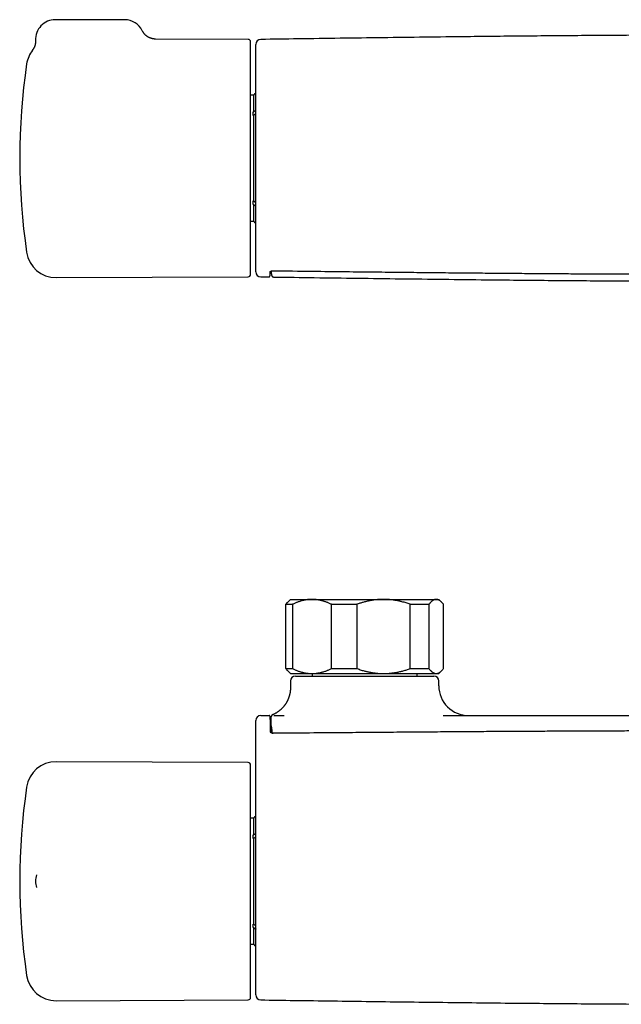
# Model space of a CAD drawing. Header units: millimetres. Extents: x 8 to 681, y 12 to 372.
# Tile 2 of 7: x 143 to 264, y 173 to 372. Entities that reach past the tile are written whole.
import ezdxf

# ---------------------------------------------------------------- set-up
doc = ezdxf.new("R2010")
doc.units = ezdxf.units.MM

msp = doc.modelspace()

# ---------------------------------------------------------------- linework, layer by layer
at = {"color": 7, "linetype": 'Continuous', "lineweight": 30}
for p, q in [((163.95, 372.2), (149.95, 372.2)), ((188.95, 368.2), (170.22, 368.28)), ((190.08, 356.95), (189.45, 356.95)), ((190.08, 353.56), (190.08, 356.95)), ((189.95, 353.56), (190.08, 353.56)), ((189.95, 352.85), (189.95, 353.56)), ((189.95, 352.96), (190.17, 352.96)), ((189.95, 352.85), (190.08, 352.85)), ((190.08, 335.54), (190.08, 352.85)), ((189.95, 335.54), (190.08, 335.54)), ((189.95, 334.84), (189.95, 335.54)), ((190.17, 335.44), (189.95, 335.44)), ((189.95, 334.84), (190.08, 334.84)), ((190.08, 331.45), (190.08, 334.84)), ((189.45, 331.45), (190.08, 331.45)), ((150.11, 320.03), (188.95, 320.2)), ((191.49, 320.19), (191.49, 320.19)), ((191.49, 320.18), (193.15, 320.16)), ((194.15, 320.15), (194.15, 320.15)), ((197.5, 254.95), (196.96, 254.41)), ((197.5, 254.95), (201.85, 254.95)), ((201.85, 254.95), (216.33, 254.95)), ((216.33, 254.95), (226.97, 254.95)), ((226.97, 254.95), (227.5, 254.95)), ((228.04, 254.41), (227.5, 254.95)), ((196.56, 253.95), (197.93, 253.95)), ((196.56, 240.95), (196.56, 253.95)), ((197.93, 253.95), (197.93, 240.95)), ((205.78, 253.95), (210.95, 253.95)), ((205.78, 240.95), (205.78, 253.95)), ((210.95, 253.95), (210.95, 240.95)), ((221.71, 240.95), (221.71, 253.95)), ((221.71, 253.95), (225.51, 253.95)), ((225.51, 253.95), (225.51, 240.95)), ((228.44, 240.95), (228.44, 253.95)), ((196.56, 240.95), (197.93, 240.95)), ((196.96, 240.49), (197.5, 239.95)), ((197.5, 239.95), (201.85, 239.95)), ((198.5, 239.45), (226.5, 239.45)), ((201.85, 239.95), (216.33, 239.95)), ((201.9, 239.95), (201.9, 239.45)), ((205.78, 240.95), (210.95, 240.95)), ((216.33, 239.95), (226.97, 239.95)), ((221.71, 240.95), (225.51, 240.95)), ((223.1, 239.45), (223.1, 239.95)), ((226.97, 239.95), (227.5, 239.95)), ((227.5, 239.95), (228.04, 240.49)), ((197.5, 238.45), (197.5, 237.11)), ((227.5, 237.45), (227.5, 238.45)), ((191.5, 231.45), (193.18, 231.45)), ((193.9, 231.61), (193.9, 231.61)), ((194.16, 231.45), (194.16, 231.45)), ((194.16, 231.45), (194.18, 231.45)), ((194.18, 231.45), (196.24, 231.45)), ((193.71, 228.66), (193.71, 228.65)), ((193.71, 228.66), (193.71, 228.66)), ((188.95, 221.95), (150.11, 222.12)), ((189.45, 174.45), (189.45, 221.45)), ((190.08, 210.7), (189.45, 210.7)), ((190.08, 207.31), (190.08, 210.7)), ((189.95, 207.31), (190.08, 207.31)), ((189.95, 206.61), (189.95, 207.31)), ((189.95, 206.71), (190.17, 206.71)), ((189.95, 206.61), (190.08, 206.61)), ((190.08, 189.29), (190.08, 206.61)), ((146.16, 199.22), (146.16, 199.24)), ((189.95, 189.29), (190.08, 189.29)), ((189.95, 188.59), (189.95, 189.29)), ((190.17, 189.19), (189.95, 189.19)), ((189.95, 188.59), (190.08, 188.59)), ((190.08, 185.2), (190.08, 188.59)), ((189.45, 185.2), (190.08, 185.2)), ((150.11, 173.78), (188.95, 173.95))]:
    msp.add_line(p, q, dxfattribs=at)
for centre, radius, start, end in [((149.95, 368.2), 4, 90, 182.7564), ((163.95, 368.2), 4, 26.1392, 90), ((188.95, 367.7), 0.5, 0, 89.75), ((191.5, 367.21), 1, 90.7977, 180), ((150.09, 362.37), 6, 142.3984, 171.5732), ((272.75, 344.2), 130, 171.5732, 188.4268), ((190.96, 356.52), 0.98, 118.0766, 153.9742), ((190.96, 331.88), 0.98, 206.0258, 241.9318), ((150.09, 326.03), 6, 188.4268, 270.25), ((188.95, 320.7), 0.5, 270.25, 0), ((191.5, 321.18), 1, 180, 269.2019), ((198.5, 238.45), 1, 90, 180), ((226.5, 238.45), 1, 0, 90), ((233.5, 237.45), 6, 179.9998, 270), ((191.5, 230.45), 1, 90, 180), ((169.47, 228.41), 24.24, 0.5731, 2.3069), ((150.09, 216.12), 6, 89.75, 171.5732), ((188.95, 221.45), 0.5, 0, 89.75), ((272.75, 197.95), 130, 171.5732, 188.4268), ((190.96, 210.27), 0.98, 118.0766, 153.9742), ((149.95, 197.95), 4, 161.4861, 198.534), ((190.96, 185.63), 0.98, 206.0258, 241.9318), ((150.09, 179.78), 6, 188.4268, 270.25), ((188.95, 174.45), 0.5, 270.25, 0), ((191.5, 174.94), 1, 180.0001, 269.2027)]:
    msp.add_arc(centre, radius, start, end, dxfattribs=at)
for points, knots in [([(170.23, 368.28), (170.18, 368.28), (170.07, 368.28), (169.93, 368.3), (169.79, 368.31), (169.65, 368.34), (169.53, 368.36), (169.41, 368.4), (169.31, 368.43), (169.22, 368.46), (169.14, 368.49), (169.07, 368.52), (169, 368.55), (168.94, 368.57), (168.89, 368.6), (168.84, 368.63), (168.78, 368.66), (168.71, 368.69), (168.64, 368.74), (168.56, 368.79), (168.48, 368.85), (168.39, 368.92), (168.29, 368.99), (168.2, 369.08), (168.1, 369.17), (168, 369.28), (167.9, 369.4), (167.8, 369.52), (167.71, 369.66), (167.62, 369.81), (167.57, 369.91), (167.54, 369.96)], [0, 0, 0, 0, 0.0462077, 0.0905818, 0.1329898, 0.1733144, 0.2114541, 0.2473221, 0.2808457, 0.3082086, 0.3336976, 0.3572859, 0.3789522, 0.3986796, 0.4164552, 0.4329841, 0.4511948, 0.4744534, 0.5003178, 0.5287787, 0.5598197, 0.5934155, 0.6295303, 0.6681157, 0.7091092, 0.7524325, 0.7979901, 0.845668, 0.8953334, 0.9468343, 1, 1, 1, 1]), ([(383.51, 368.21), (381.26, 368.24), (376.41, 368.31), (368.98, 368.41), (361.22, 368.52), (353.46, 368.62), (345.7, 368.71), (337.94, 368.8), (330.73, 368.87), (324.08, 368.93), (317.99, 368.98), (311.89, 369.02), (305.79, 369.05), (299.69, 369.08), (293.6, 369.09), (287.5, 369.1), (281.42, 369.09), (275.33, 369.08), (269.25, 369.05), (263.16, 369.02), (257.12, 368.98), (251.11, 368.93), (245.13, 368.88), (239.16, 368.82), (232.33, 368.74), (224.64, 368.65), (216.11, 368.55), (207.57, 368.43), (199.36, 368.32), (194, 368.25), (191.49, 368.21)], [0, 0, 0, 0, 0.035277, 0.07569, 0.116102, 0.156514, 0.196926, 0.237337, 0.277748, 0.309499, 0.34125, 0.373, 0.40475, 0.4365, 0.46825, 0.5, 0.53168, 0.563361, 0.595042, 0.626723, 0.658404, 0.68952, 0.720636, 0.751752, 0.782868, 0.827321, 0.871774, 0.916228, 0.960681, 1, 1, 1, 1]), ([(145.95, 368.01), (145.96, 367.97), (145.96, 367.88), (145.96, 367.76), (145.95, 367.64), (145.94, 367.54), (145.93, 367.44), (145.92, 367.36), (145.9, 367.29), (145.89, 367.24), (145.88, 367.19), (145.87, 367.14), (145.86, 367.1), (145.85, 367.05), (145.83, 366.99), (145.81, 366.92), (145.78, 366.84), (145.75, 366.75), (145.71, 366.66), (145.66, 366.56), (145.61, 366.46), (145.55, 366.35), (145.49, 366.24), (145.41, 366.14), (145.36, 366.07), (145.33, 366.03)], [0, 0, 0, 0, 0.061965, 0.120062, 0.174168, 0.224183, 0.270028, 0.311641, 0.341338, 0.368377, 0.392744, 0.414431, 0.433785, 0.454755, 0.485373, 0.520388, 0.559788, 0.603552, 0.651648, 0.704028, 0.757279, 0.814207, 0.87472, 0.938706, 1, 1, 1, 1]), ([(189.45, 344.2), (189.45, 344.35), (189.45, 344.65), (189.45, 345.1), (189.45, 345.55), (189.45, 345.99), (189.45, 346.44), (189.45, 346.84), (189.45, 347.19), (189.45, 347.49), (189.45, 347.79), (189.45, 348.09), (189.45, 348.39), (189.45, 348.7), (189.45, 349.05), (189.45, 349.45), (189.45, 349.89), (189.45, 350.32), (189.45, 350.75), (189.45, 351.2), (189.45, 351.65), (189.45, 352.01), (189.45, 352.27), (189.45, 352.41), (189.45, 352.56), (189.45, 352.7), (189.45, 352.94), (189.45, 353.26), (189.45, 353.67), (189.45, 354.07), (189.45, 354.47), (189.45, 354.87), (189.45, 355.22), (189.45, 355.52), (189.45, 355.78), (189.45, 356.04), (189.45, 356.3), (189.45, 356.55), (189.45, 356.81), (189.45, 357.1), (189.45, 357.44), (189.45, 357.81), (189.45, 358.17), (189.45, 358.54), (189.45, 358.89), (189.45, 359.23), (189.45, 359.57), (189.45, 359.89), (189.45, 360.2), (189.45, 360.51), (189.45, 360.82), (189.45, 361.13), (189.45, 361.45), (189.45, 361.75), (189.45, 362.05), (189.45, 362.34), (189.45, 362.59), (189.45, 362.81), (189.45, 362.99), (189.45, 363.18), (189.45, 363.35), (189.45, 363.53), (189.45, 363.7), (189.45, 363.89), (189.45, 364.11), (189.45, 364.34), (189.45, 364.57), (189.45, 364.78), (189.45, 364.99), (189.45, 365.19), (189.45, 365.37), (189.45, 365.53), (189.45, 365.66), (189.45, 365.76), (189.45, 365.82), (189.45, 365.88), (189.45, 365.93), (189.45, 365.99), (189.45, 366.09), (189.45, 366.22), (189.45, 366.38), (189.45, 366.54), (189.45, 366.68), (189.45, 366.81), (189.45, 366.93), (189.45, 367.03), (189.45, 367.12), (189.45, 367.2), (189.45, 367.27), (189.45, 367.34), (189.45, 367.4), (189.45, 367.47), (189.45, 367.53), (189.45, 367.58), (189.45, 367.63), (189.45, 367.66), (189.45, 367.68), (189.45, 367.7), (189.45, 367.7), (189.45, 367.7)], [0, 0, 0, 0, 0.0122, 0.024383, 0.036554, 0.048718, 0.060878, 0.07304, 0.081233, 0.089431, 0.097633, 0.105843, 0.11406, 0.12263, 0.131337, 0.143512, 0.155676, 0.167831, 0.179983, 0.192137, 0.205512, 0.2189, 0.223112, 0.227325, 0.231541, 0.235759, 0.239979, 0.252014, 0.26403, 0.276032, 0.288025, 0.300012, 0.311998, 0.320072, 0.328149, 0.33623, 0.344316, 0.352409, 0.36051, 0.36862, 0.380912, 0.393185, 0.405442, 0.41769, 0.429931, 0.442172, 0.453716, 0.465267, 0.476829, 0.488405, 0.5, 0.512292, 0.524564, 0.536822, 0.54907, 0.561311, 0.573552, 0.581797, 0.590046, 0.598298, 0.606557, 0.614822, 0.623096, 0.63138, 0.643415, 0.655431, 0.667433, 0.679426, 0.691413, 0.703399, 0.71395, 0.724505, 0.73507, 0.739223, 0.743378, 0.747535, 0.751695, 0.755857, 0.760021, 0.772956, 0.785871, 0.798772, 0.811665, 0.824553, 0.837444, 0.847577, 0.857717, 0.867866, 0.878028, 0.887931, 0.897512, 0.910329, 0.923134, 0.935932, 0.948728, 0.961528, 0.974336, 0.987158, 1, 1, 1, 1]), ([(190.5, 321.19), (190.5, 321.19), (190.5, 321.19), (190.5, 321.2), (190.5, 321.21), (190.5, 321.24), (190.5, 321.28), (190.5, 321.33), (190.5, 321.39), (190.5, 321.45), (190.5, 321.53), (190.5, 321.61), (190.5, 321.71), (190.5, 321.82), (190.5, 321.93), (190.5, 322.06), (190.5, 322.19), (190.5, 322.34), (190.5, 322.5), (190.5, 322.67), (190.5, 322.84), (190.5, 323.03), (190.5, 323.23), (190.5, 323.44), (190.5, 323.66), (190.5, 323.89), (190.5, 324.12), (190.5, 324.35), (190.5, 324.6), (190.5, 324.85), (190.5, 325.12), (190.5, 325.39), (190.5, 325.67), (190.5, 325.96), (190.5, 326.26), (190.5, 326.57), (190.5, 326.9), (190.5, 327.23), (190.5, 327.56), (190.5, 327.91), (190.5, 328.27), (190.5, 328.62), (190.5, 328.98), (190.5, 329.34), (190.5, 329.71), (190.5, 330.08), (190.5, 330.46), (190.5, 330.85), (190.5, 331.24), (190.5, 331.65), (190.5, 332.06), (190.5, 332.48), (190.5, 332.91), (190.5, 333.34), (190.5, 333.78), (190.5, 334.22), (190.5, 334.67), (190.5, 335.13), (190.5, 335.6), (190.5, 336.07), (190.5, 336.55), (190.5, 337.03), (190.5, 337.52), (190.5, 338), (190.5, 338.49), (190.5, 338.99), (190.5, 339.49), (190.5, 339.96), (190.5, 340.42), (190.5, 340.86), (190.5, 341.31), (190.5, 341.75), (190.5, 342.19), (190.5, 342.65), (190.5, 343.11), (190.5, 343.59), (190.5, 344.07), (190.5, 344.54), (190.5, 345.02), (190.5, 345.5), (190.5, 345.98), (190.5, 346.46), (190.5, 346.94), (190.5, 347.43), (190.5, 347.91), (190.5, 348.39), (190.5, 348.87), (190.5, 349.36), (190.5, 349.84), (190.5, 350.32), (190.5, 350.8), (190.5, 351.29), (190.5, 351.77), (190.5, 352.25), (190.5, 352.72), (190.5, 353.19), (190.5, 353.66), (190.5, 354.12), (190.5, 354.58), (190.5, 355.01), (190.5, 355.42), (190.5, 355.8), (190.5, 356.19), (190.5, 356.56), (190.5, 356.94), (190.5, 357.31), (190.5, 357.69), (190.5, 358.07), (190.5, 358.45), (190.5, 358.82), (190.5, 359.19), (190.5, 359.55), (190.5, 359.9), (190.5, 360.25), (190.5, 360.6), (190.5, 360.94), (190.5, 361.27), (190.5, 361.6), (190.5, 361.92), (190.5, 362.23), (190.5, 362.53), (190.5, 362.82), (190.5, 363.1), (190.5, 363.37), (190.5, 363.63), (190.5, 363.88), (190.5, 364.13), (190.5, 364.36), (190.5, 364.59), (190.5, 364.81), (190.5, 365.02), (190.5, 365.22), (190.5, 365.42), (190.5, 365.6), (190.5, 365.78), (190.5, 365.94), (190.5, 366.1), (190.5, 366.25), (190.5, 366.39), (190.5, 366.52), (190.5, 366.64), (190.5, 366.74), (190.5, 366.84), (190.5, 366.93), (190.5, 367), (190.5, 367.06), (190.5, 367.12), (190.5, 367.15), (190.5, 367.18), (190.5, 367.2), (190.5, 367.21), (190.5, 367.21), (190.5, 367.21)], [0, 0, 0, 0, 0.004231, 0.010536, 0.016839, 0.023205, 0.029573, 0.035942, 0.04231, 0.048676, 0.055242, 0.06181, 0.068378, 0.074945, 0.081556, 0.088169, 0.094782, 0.101394, 0.108195, 0.114999, 0.121802, 0.128603, 0.135456, 0.14231, 0.149165, 0.156017, 0.162596, 0.169177, 0.175758, 0.182337, 0.188961, 0.195586, 0.202212, 0.208836, 0.21565, 0.222466, 0.229281, 0.236096, 0.242961, 0.249828, 0.256695, 0.26356, 0.270139, 0.276718, 0.283298, 0.289877, 0.2965, 0.303125, 0.30975, 0.316373, 0.323187, 0.330001, 0.336816, 0.343629, 0.350493, 0.357358, 0.364223, 0.371087, 0.37812, 0.385156, 0.392192, 0.399228, 0.406261, 0.413293, 0.420328, 0.427364, 0.4344, 0.441432, 0.447594, 0.453757, 0.459922, 0.466086, 0.47225, 0.478411, 0.485005, 0.4916, 0.498196, 0.50479, 0.51143, 0.518072, 0.524714, 0.531354, 0.538078, 0.544803, 0.551528, 0.558251, 0.565096, 0.571942, 0.578788, 0.585632, 0.592658, 0.599686, 0.606714, 0.613742, 0.620767, 0.627793, 0.634821, 0.64185, 0.648878, 0.655904, 0.66206, 0.668219, 0.674378, 0.680538, 0.686696, 0.692852, 0.699418, 0.705985, 0.712551, 0.719117, 0.725727, 0.732339, 0.738951, 0.745561, 0.752362, 0.759164, 0.765966, 0.772766, 0.779618, 0.786471, 0.793324, 0.800175, 0.806774, 0.813373, 0.819973, 0.826571, 0.833215, 0.83986, 0.846505, 0.853148, 0.859874, 0.866602, 0.873329, 0.880055, 0.886903, 0.893752, 0.900601, 0.907448, 0.914478, 0.92151, 0.928543, 0.935574, 0.942604, 0.949633, 0.956665, 0.963698, 0.97073, 0.977759, 0.983915, 0.990073, 0.996233, 1, 1, 1, 1]), ([(190.08, 353.56), (190.09, 353.58), (190.12, 353.62), (190.17, 353.67), (190.23, 353.72), (190.3, 353.77), (190.37, 353.81), (190.43, 353.84), (190.48, 353.86), (190.5, 353.87)], [0, 0, 0, 0, 0.148542, 0.296903, 0.446382, 0.594712, 0.742516, 0.891092, 1, 1, 1, 1]), ([(190.08, 352.85), (190.09, 352.87), (190.12, 352.91), (190.17, 352.96), (190.23, 353.01), (190.29, 353.06), (190.36, 353.1), (190.43, 353.13), (190.48, 353.15), (190.5, 353.16)], [0, 0, 0, 0, 0.150215, 0.297944, 0.444479, 0.591141, 0.739251, 0.890088, 1, 1, 1, 1]), ([(189.45, 320.7), (189.45, 320.7), (189.45, 320.7), (189.45, 320.71), (189.45, 320.73), (189.45, 320.76), (189.45, 320.8), (189.45, 320.84), (189.45, 320.89), (189.45, 320.93), (189.45, 320.97), (189.45, 321.02), (189.45, 321.07), (189.45, 321.13), (189.45, 321.2), (189.45, 321.29), (189.45, 321.39), (189.45, 321.51), (189.45, 321.63), (189.45, 321.76), (189.45, 321.91), (189.45, 322.03), (189.45, 322.12), (189.45, 322.18), (189.45, 322.23), (189.45, 322.29), (189.45, 322.38), (189.45, 322.51), (189.45, 322.69), (189.45, 322.87), (189.45, 323.06), (189.45, 323.26), (189.45, 323.44), (189.45, 323.6), (189.45, 323.75), (189.45, 323.9), (189.45, 324.05), (189.45, 324.2), (189.45, 324.36), (189.45, 324.55), (189.45, 324.78), (189.45, 325.04), (189.45, 325.3), (189.45, 325.57), (189.45, 325.85), (189.45, 326.13), (189.45, 326.41), (189.45, 326.7), (189.45, 326.98), (189.45, 327.28), (189.45, 327.58), (189.45, 327.9), (189.45, 328.23), (189.45, 328.57), (189.45, 328.91), (189.45, 329.25), (189.45, 329.57), (189.45, 329.84), (189.45, 330.09), (189.45, 330.33), (189.45, 330.58), (189.45, 330.83), (189.45, 331.08), (189.45, 331.38), (189.45, 331.71), (189.45, 332.09), (189.45, 332.47), (189.45, 332.86), (189.45, 333.25), (189.45, 333.62), (189.45, 333.99), (189.45, 334.34), (189.45, 334.62), (189.45, 334.84), (189.45, 334.98), (189.45, 335.12), (189.45, 335.26), (189.45, 335.4), (189.45, 335.65), (189.45, 335.99), (189.45, 336.44), (189.45, 336.89), (189.45, 337.35), (189.45, 337.8), (189.45, 338.23), (189.45, 338.62), (189.45, 338.99), (189.45, 339.35), (189.45, 339.72), (189.45, 340.08), (189.45, 340.47), (189.45, 340.9), (189.45, 341.37), (189.45, 341.84), (189.45, 342.31), (189.45, 342.78), (189.45, 343.25), (189.45, 343.72), (189.45, 344.04), (189.45, 344.2)], [0, 0, 0, 0, 0.012198, 0.024381, 0.036551, 0.048714, 0.060874, 0.073036, 0.08123, 0.089428, 0.097631, 0.105842, 0.11406, 0.12263, 0.131337, 0.143513, 0.155676, 0.167831, 0.179983, 0.192137, 0.205512, 0.2189, 0.223112, 0.227325, 0.231541, 0.235759, 0.239979, 0.252014, 0.26403, 0.276032, 0.288025, 0.300012, 0.311998, 0.320072, 0.328149, 0.33623, 0.344316, 0.352409, 0.36051, 0.36862, 0.380912, 0.393185, 0.405442, 0.41769, 0.429931, 0.442172, 0.453716, 0.465267, 0.476829, 0.488405, 0.5, 0.512292, 0.524564, 0.536822, 0.54907, 0.561311, 0.573552, 0.581797, 0.590046, 0.598298, 0.606557, 0.614822, 0.623096, 0.63138, 0.643415, 0.655431, 0.667433, 0.679426, 0.691413, 0.703399, 0.713949, 0.724505, 0.73507, 0.739223, 0.743378, 0.747535, 0.751695, 0.755857, 0.760021, 0.772956, 0.785871, 0.798772, 0.811665, 0.824553, 0.837444, 0.847577, 0.857717, 0.867866, 0.878028, 0.887932, 0.897514, 0.910332, 0.923137, 0.935935, 0.948731, 0.961531, 0.974338, 0.98716, 1, 1, 1, 1]), ([(190.08, 335.54), (190.09, 335.52), (190.12, 335.49), (190.17, 335.43), (190.23, 335.38), (190.3, 335.34), (190.37, 335.29), (190.43, 335.26), (190.48, 335.24), (190.5, 335.24)], [0, 0, 0, 0, 0.148542, 0.296903, 0.446382, 0.594712, 0.742516, 0.891092, 1, 1, 1, 1]), ([(190.08, 334.84), (190.09, 334.82), (190.12, 334.78), (190.17, 334.72), (190.23, 334.67), (190.3, 334.63), (190.37, 334.59), (190.43, 334.55), (190.48, 334.54), (190.5, 334.53)], [0, 0, 0, 0, 0.148542, 0.296903, 0.446382, 0.594712, 0.742516, 0.891092, 1, 1, 1, 1]), ([(193.15, 320.16), (193.16, 320.16), (193.17, 320.16), (193.19, 320.16), (193.21, 320.17), (193.23, 320.18), (193.25, 320.19), (193.27, 320.2), (193.28, 320.21), (193.29, 320.22), (193.3, 320.23), (193.31, 320.24), (193.32, 320.25), (193.33, 320.26), (193.33, 320.27), (193.34, 320.28), (193.34, 320.29), (193.34, 320.3), (193.35, 320.31), (193.35, 320.32), (193.35, 320.32), (193.35, 320.33), (193.36, 320.34), (193.36, 320.36), (193.36, 320.38), (193.36, 320.4), (193.36, 320.42), (193.37, 320.45), (193.37, 320.48), (193.37, 320.51), (193.37, 320.54), (193.37, 320.58), (193.38, 320.62), (193.38, 320.66), (193.38, 320.7), (193.38, 320.75), (193.38, 320.79), (193.39, 320.84), (193.39, 320.9), (193.39, 320.95), (193.39, 321.01), (193.39, 321.07), (193.39, 321.14), (193.4, 321.18), (193.4, 321.2), (193.4, 321.21)], [0, 0, 0, 0, 0.003535, 0.007919, 0.012235, 0.016493, 0.020705, 0.024888, 0.029064, 0.033269, 0.037556, 0.041995, 0.046677, 0.051705, 0.057206, 0.063328, 0.070255, 0.078218, 0.087521, 0.098575, 0.111976, 0.128641, 0.150158, 0.179852, 0.228112, 0.272429, 0.314074, 0.358287, 0.40063, 0.442014, 0.482877, 0.52341, 0.563624, 0.603607, 0.643415, 0.683087, 0.722655, 0.762141, 0.801565, 0.840944, 0.880293, 0.919624, 0.958949, 0.998278, 1, 1, 1, 1]), ([(193.4, 321.21), (193.4, 321.21), (193.4, 321.21), (193.4, 321.21), (193.4, 321.21), (193.4, 321.22), (193.41, 321.22), (193.41, 321.23), (193.42, 321.24), (193.43, 321.26), (193.44, 321.27), (193.46, 321.28), (193.47, 321.29), (193.49, 321.31), (193.51, 321.32), (193.53, 321.33), (193.55, 321.34), (193.57, 321.35), (193.59, 321.36), (193.61, 321.37), (193.64, 321.38), (193.66, 321.39), (193.69, 321.39), (193.71, 321.4), (193.73, 321.41), (193.76, 321.41), (193.78, 321.41), (193.8, 321.42), (193.83, 321.42), (193.85, 321.42), (193.87, 321.42), (193.89, 321.42), (193.9, 321.42)], [0, 0, 0, 0, 0.033563, 0.089167, 0.13982, 0.187325, 0.237565, 0.285655, 0.332549, 0.378835, 0.425165, 0.469232, 0.515867, 0.560152, 0.59767, 0.63598, 0.671008, 0.703058, 0.73305, 0.761605, 0.791795, 0.817905, 0.841803, 0.863749, 0.884016, 0.90287, 0.920565, 0.939099, 0.956733, 0.971526, 0.987184, 1, 1, 1, 1]), ([(193.59, 321.36), (193.59, 321.36), (193.59, 321.33), (193.6, 321.28), (193.6, 321.21), (193.61, 321.14), (193.61, 321.08), (193.61, 321.01), (193.62, 320.96), (193.62, 320.9), (193.63, 320.84), (193.63, 320.79), (193.64, 320.74), (193.64, 320.7), (193.64, 320.68), (193.65, 320.66), (193.65, 320.65), (193.65, 320.64), (193.65, 320.63), (193.65, 320.62), (193.65, 320.61), (193.65, 320.6)], [0, 0, 0, 0, 0.014219, 0.088933, 0.163757, 0.238719, 0.313855, 0.389208, 0.464833, 0.540802, 0.617206, 0.694172, 0.771869, 0.850542, 0.892418, 0.906616, 0.925969, 0.945252, 0.969611, 0.989317, 1, 1, 1, 1]), ([(193.9, 321.42), (196.58, 321.39), (201.5, 321.33), (208.43, 321.25), (214.44, 321.18), (219.85, 321.13), (224.77, 321.08), (229.36, 321.03), (233.69, 320.99), (237.95, 320.95), (242.15, 320.92), (246.32, 320.88), (250.31, 320.85), (254.16, 320.83), (257.89, 320.8), (261.5, 320.78), (265.01, 320.77), (268.43, 320.75), (271.77, 320.74), (275.04, 320.73), (278.24, 320.72), (281.38, 320.71), (284.47, 320.71), (287.49, 320.71), (290.49, 320.71), (293.48, 320.71), (296.51, 320.72), (299.59, 320.73), (302.73, 320.74), (305.92, 320.75), (309.18, 320.76), (312.5, 320.78), (315.91, 320.8), (319.39, 320.82), (322.96, 320.84), (326.64, 320.87), (330.43, 320.9), (334.34, 320.93), (338.4, 320.96), (342.63, 321), (347.06, 321.04), (351.73, 321.09), (356.71, 321.14), (362.12, 321.2), (368.11, 321.27), (374.51, 321.34), (378.92, 321.39), (381.1, 321.42)], [0, 0, 0, 0, 0.043009, 0.078892, 0.110974, 0.139419, 0.165477, 0.189864, 0.212914, 0.234871, 0.258128, 0.280338, 0.301637, 0.322162, 0.342015, 0.361277, 0.380014, 0.39828, 0.416119, 0.433569, 0.450662, 0.467426, 0.483885, 0.50006, 0.515969, 0.53188, 0.548049, 0.564492, 0.581228, 0.598278, 0.615668, 0.633424, 0.65158, 0.670172, 0.689246, 0.708854, 0.729058, 0.749935, 0.771583, 0.794122, 0.817713, 0.842571, 0.868998, 0.897443, 0.929313, 0.964956, 1, 1, 1, 1]), ([(193.65, 320.6), (193.65, 320.6), (193.65, 320.6), (193.66, 320.59), (193.66, 320.58), (193.66, 320.57), (193.66, 320.55), (193.66, 320.54), (193.67, 320.53), (193.67, 320.51), (193.68, 320.5), (193.68, 320.48), (193.69, 320.47), (193.69, 320.45), (193.7, 320.44), (193.71, 320.42), (193.72, 320.4), (193.73, 320.38), (193.74, 320.36), (193.76, 320.34), (193.77, 320.32), (193.79, 320.3), (193.81, 320.28), (193.84, 320.26), (193.86, 320.24), (193.89, 320.22), (193.92, 320.21), (193.95, 320.19), (193.98, 320.18), (194.02, 320.17), (194.05, 320.16), (194.09, 320.15), (194.12, 320.15), (194.14, 320.15), (194.15, 320.15)], [0, 0, 0, 0, 0.04389, 0.125688, 0.192474, 0.243759, 0.293639, 0.345885, 0.386012, 0.421521, 0.453317, 0.482159, 0.508676, 0.533399, 0.556785, 0.579241, 0.601123, 0.62275, 0.644355, 0.666118, 0.688221, 0.71077, 0.733796, 0.757267, 0.781109, 0.805234, 0.829561, 0.854022, 0.87857, 0.905794, 0.93284, 0.959609, 0.986098, 1, 1, 1, 1]), ([(194.15, 320.15), (196.87, 320.11), (202.5, 320.03), (211.03, 319.92), (219.74, 319.8), (228.44, 319.7), (236.32, 319.61), (243.36, 319.53), (249.58, 319.48), (255.8, 319.43), (262.01, 319.38), (267.72, 319.35), (271.35, 319.33), (272.91, 319.33)], [0, 0, 0, 0, 0.103884, 0.214403, 0.324921, 0.435438, 0.545954, 0.624893, 0.703831, 0.782768, 0.861705, 0.940641, 1, 1, 1, 1]), ([(201.85, 254.95), (201.81, 254.95), (201.68, 254.95), (201.46, 254.94), (201.21, 254.92), (200.96, 254.9), (200.71, 254.86), (200.47, 254.82), (200.24, 254.78), (200.03, 254.73), (199.79, 254.67), (199.52, 254.59), (199.22, 254.49), (198.95, 254.4), (198.69, 254.29), (198.44, 254.19), (198.18, 254.07), (198.02, 253.99), (197.93, 253.95)], [0, 0, 0, 0, 0.034083, 0.097391, 0.1607252, 0.2240692, 0.2874053, 0.3507149, 0.403935, 0.4571599, 0.5103804, 0.5888088, 0.6672378, 0.7337757, 0.800332, 0.8668969, 0.933458, 1, 1, 1, 1]), ([(205.78, 253.95), (205.69, 253.99), (205.53, 254.07), (205.28, 254.18), (205.03, 254.29), (204.77, 254.39), (204.53, 254.48), (204.3, 254.55), (204.09, 254.62), (203.87, 254.68), (203.66, 254.73), (203.44, 254.78), (203.21, 254.83), (202.95, 254.87), (202.68, 254.91), (202.4, 254.93), (202.13, 254.95), (201.95, 254.95), (201.85, 254.95)], [0, 0, 0, 0, 0.065617, 0.131252, 0.19689, 0.262521, 0.328134, 0.383158, 0.438187, 0.493212, 0.547625, 0.602042, 0.656455, 0.725142, 0.793864, 0.862595, 0.931314, 1, 1, 1, 1]), ([(216.33, 254.95), (216.25, 254.95), (216.11, 254.95), (215.86, 254.94), (215.58, 254.93), (215.28, 254.91), (214.97, 254.89), (214.65, 254.85), (214.35, 254.81), (214.09, 254.77), (213.86, 254.74), (213.64, 254.69), (213.37, 254.64), (213.05, 254.57), (212.68, 254.48), (212.33, 254.39), (212, 254.3), (211.7, 254.2), (211.35, 254.09), (211.1, 254), (210.95, 253.95)], [0, 0, 0, 0, 0.040822, 0.081644, 0.136201, 0.190763, 0.245319, 0.306969, 0.368619, 0.409915, 0.45121, 0.492116, 0.533021, 0.602274, 0.671536, 0.74079, 0.798361, 0.855936, 0.913507, 1, 1, 1, 1]), ([(221.71, 253.95), (221.57, 254), (221.3, 254.1), (220.88, 254.23), (220.46, 254.36), (220.08, 254.46), (219.75, 254.54), (219.47, 254.6), (219.17, 254.67), (218.85, 254.73), (218.52, 254.78), (218.19, 254.83), (217.85, 254.87), (217.52, 254.9), (217.18, 254.93), (216.84, 254.94), (216.56, 254.95), (216.39, 254.95), (216.33, 254.95)], [0, 0, 0, 0, 0.079535, 0.159091, 0.238644, 0.318175, 0.371508, 0.424845, 0.478178, 0.539229, 0.600294, 0.661358, 0.722408, 0.783942, 0.845492, 0.907042, 0.968576, 1, 1, 1, 1]), ([(226.97, 254.95), (226.96, 254.95), (226.91, 254.95), (226.83, 254.94), (226.74, 254.92), (226.64, 254.9), (226.55, 254.86), (226.45, 254.82), (226.36, 254.77), (226.27, 254.71), (226.17, 254.64), (226.08, 254.57), (225.99, 254.49), (225.89, 254.4), (225.8, 254.29), (225.7, 254.19), (225.61, 254.07), (225.55, 253.99), (225.51, 253.95)], [0, 0, 0, 0, 0.034083, 0.097391, 0.160725, 0.224069, 0.287405, 0.350715, 0.414003, 0.477313, 0.540632, 0.603946, 0.667238, 0.733776, 0.800332, 0.866897, 0.933458, 1, 1, 1, 1]), ([(228.44, 253.95), (228.4, 254), (228.32, 254.1), (228.21, 254.23), (228.11, 254.33), (228.03, 254.43), (227.94, 254.51), (227.85, 254.58), (227.77, 254.65), (227.69, 254.71), (227.6, 254.76), (227.51, 254.81), (227.42, 254.86), (227.33, 254.89), (227.23, 254.92), (227.15, 254.94), (227.06, 254.95), (227, 254.95), (226.97, 254.95)], [0, 0, 0, 0, 0.081942, 0.163884, 0.225568, 0.287264, 0.348958, 0.410641, 0.465358, 0.520081, 0.574798, 0.63806, 0.701338, 0.764615, 0.827875, 0.885248, 0.942627, 1, 1, 1, 1]), ([(196.56, 253.95), (196.6, 254), (196.68, 254.1), (196.79, 254.23), (196.88, 254.33), (196.93, 254.38), (196.96, 254.41)], [0, 0, 0, 0, 0.298798, 0.597746, 0.822589, 1, 1, 1, 1]), ([(196.96, 240.5), (196.93, 240.52), (196.88, 240.57), (196.79, 240.67), (196.68, 240.8), (196.6, 240.9), (196.56, 240.95)], [0, 0, 0, 0, 0.169182, 0.392419, 0.696127, 1, 1, 1, 1]), ([(197.93, 240.95), (198.02, 240.91), (198.18, 240.83), (198.43, 240.72), (198.68, 240.61), (198.94, 240.51), (199.18, 240.42), (199.41, 240.35), (199.62, 240.28), (199.84, 240.22), (200.05, 240.17), (200.27, 240.12), (200.5, 240.07), (200.76, 240.03), (201.03, 239.99), (201.3, 239.97), (201.58, 239.95), (201.76, 239.95), (201.85, 239.95)], [0, 0, 0, 0, 0.0656167, 0.1312516, 0.1968903, 0.2625206, 0.3281335, 0.3831583, 0.4381873, 0.4932116, 0.5476246, 0.6020424, 0.656455, 0.7251424, 0.7938638, 0.8625954, 0.9313145, 1, 1, 1, 1]), ([(201.85, 239.95), (201.9, 239.95), (202.03, 239.95), (202.24, 239.96), (202.5, 239.98), (202.75, 240), (203, 240.04), (203.24, 240.08), (203.47, 240.12), (203.68, 240.17), (203.92, 240.23), (204.19, 240.31), (204.49, 240.41), (204.76, 240.5), (205.02, 240.61), (205.27, 240.71), (205.53, 240.83), (205.69, 240.91), (205.78, 240.95)], [0, 0, 0, 0, 0.034083, 0.097391, 0.160725, 0.224069, 0.287405, 0.350715, 0.403935, 0.45716, 0.51038, 0.588809, 0.667238, 0.733776, 0.800332, 0.866897, 0.933458, 1, 1, 1, 1]), ([(210.95, 240.95), (211.09, 240.9), (211.37, 240.8), (211.8, 240.66), (212.2, 240.54), (212.56, 240.45), (212.86, 240.37), (213.12, 240.31), (213.34, 240.27), (213.56, 240.22), (213.78, 240.18), (214, 240.14), (214.27, 240.1), (214.57, 240.06), (214.9, 240.02), (215.23, 239.99), (215.54, 239.97), (215.83, 239.96), (216.09, 239.95), (216.25, 239.95), (216.33, 239.95)], [0, 0, 0, 0, 0.081921, 0.163952, 0.245981, 0.307681, 0.369381, 0.410651, 0.45192, 0.492959, 0.533999, 0.57481, 0.615621, 0.678871, 0.742121, 0.799376, 0.856637, 0.913892, 0.956946, 1, 1, 1, 1]), ([(216.33, 239.95), (216.39, 239.95), (216.56, 239.95), (216.85, 239.96), (217.2, 239.98), (217.55, 240), (217.9, 240.04), (218.24, 240.08), (218.59, 240.13), (218.93, 240.19), (219.27, 240.25), (219.62, 240.33), (219.96, 240.41), (220.31, 240.5), (220.66, 240.6), (221.02, 240.71), (221.37, 240.83), (221.6, 240.91), (221.71, 240.95)], [0, 0, 0, 0, 0.031424, 0.0949, 0.158401, 0.221913, 0.285417, 0.348894, 0.412349, 0.475827, 0.539313, 0.602795, 0.666254, 0.732988, 0.799741, 0.866503, 0.933261, 1, 1, 1, 1]), ([(225.51, 240.95), (225.55, 240.9), (225.63, 240.8), (225.74, 240.67), (225.83, 240.57), (225.92, 240.47), (226.01, 240.39), (226.11, 240.31), (226.2, 240.24), (226.3, 240.17), (226.4, 240.11), (226.5, 240.06), (226.59, 240.02), (226.69, 239.99), (226.79, 239.97), (226.88, 239.95), (226.94, 239.95), (226.97, 239.95)], [0, 0, 0, 0, 0.081943, 0.163884, 0.225569, 0.287265, 0.348959, 0.410642, 0.477602, 0.54459, 0.611585, 0.678569, 0.745525, 0.809135, 0.872763, 0.936391, 1, 1, 1, 1]), ([(226.97, 239.95), (226.99, 239.95), (227.04, 239.95), (227.12, 239.96), (227.22, 239.98), (227.32, 240.01), (227.42, 240.04), (227.52, 240.09), (227.61, 240.14), (227.69, 240.2), (227.77, 240.25), (227.85, 240.32), (227.93, 240.39), (228.02, 240.47), (228.11, 240.56), (228.21, 240.67), (228.32, 240.8), (228.4, 240.9), (228.44, 240.95)], [0, 0, 0, 0, 0.034083, 0.1001205, 0.1661964, 0.2322933, 0.2983923, 0.3644731, 0.430514, 0.4832684, 0.5360272, 0.588782, 0.6499353, 0.7110998, 0.7722657, 0.8334207, 0.91671, 1, 1, 1, 1]), ([(197.5, 237.11), (197.5, 237.09), (197.5, 237.03), (197.5, 236.93), (197.49, 236.8), (197.49, 236.68), (197.48, 236.56), (197.46, 236.43), (197.45, 236.31), (197.43, 236.18), (197.41, 236.06), (197.39, 235.94), (197.36, 235.82), (197.33, 235.7), (197.3, 235.58), (197.27, 235.46), (197.23, 235.34), (197.2, 235.22), (197.16, 235.11), (197.11, 234.99), (197.07, 234.88), (197.02, 234.76), (196.97, 234.65), (196.92, 234.54), (196.87, 234.43), (196.81, 234.32), (196.76, 234.21), (196.7, 234.11), (196.64, 234), (196.57, 233.9), (196.51, 233.8), (196.44, 233.7), (196.37, 233.6), (196.3, 233.5), (196.22, 233.41), (196.15, 233.31), (196.07, 233.22), (196, 233.13), (195.92, 233.05), (195.84, 232.96), (195.75, 232.87), (195.67, 232.79), (195.59, 232.71), (195.5, 232.63), (195.41, 232.56), (195.32, 232.48), (195.24, 232.41), (195.15, 232.34), (195.05, 232.27), (194.96, 232.21), (194.87, 232.14), (194.78, 232.08), (194.69, 232.02), (194.6, 231.97), (194.5, 231.91), (194.41, 231.86), (194.32, 231.81), (194.23, 231.76), (194.14, 231.72), (194.06, 231.68), (193.97, 231.64), (193.92, 231.62), (193.9, 231.61)], [0, 0, 0, 0, 0.007422, 0.025421, 0.043402, 0.061365, 0.07931, 0.097237, 0.115146, 0.133035, 0.150905, 0.168756, 0.186587, 0.204398, 0.222187, 0.239956, 0.257703, 0.275428, 0.293129, 0.310808, 0.328462, 0.346092, 0.363696, 0.381273, 0.398823, 0.416346, 0.433838, 0.451301, 0.468732, 0.48613, 0.503494, 0.520823, 0.538114, 0.555366, 0.572576, 0.589744, 0.606866, 0.62394, 0.640963, 0.657933, 0.674844, 0.691695, 0.70848, 0.725195, 0.741834, 0.758393, 0.774863, 0.791237, 0.807507, 0.823662, 0.839691, 0.855581, 0.871316, 0.886878, 0.902244, 0.91739, 0.932282, 0.946882, 0.961141, 0.974995, 0.988356, 1, 1, 1, 1]), ([(193.4, 230.63), (193.4, 230.64), (193.4, 230.67), (193.4, 230.71), (193.4, 230.76), (193.39, 230.81), (193.39, 230.86), (193.39, 230.9), (193.39, 230.95), (193.39, 230.99), (193.39, 231.02), (193.39, 231.06), (193.39, 231.09), (193.39, 231.12), (193.38, 231.15), (193.38, 231.17), (193.38, 231.19), (193.38, 231.21), (193.38, 231.23), (193.38, 231.25), (193.38, 231.26), (193.38, 231.27), (193.38, 231.28), (193.37, 231.29), (193.37, 231.29), (193.37, 231.3), (193.37, 231.31), (193.36, 231.32), (193.36, 231.33), (193.35, 231.34), (193.35, 231.35), (193.34, 231.37), (193.33, 231.38), (193.32, 231.39), (193.3, 231.4), (193.29, 231.42), (193.27, 231.43), (193.25, 231.44), (193.23, 231.44), (193.21, 231.45), (193.19, 231.45), (193.18, 231.45), (193.18, 231.45)], [0, 0, 0, 0, 0.017773, 0.06177, 0.105756, 0.149754, 0.193785, 0.237879, 0.282066, 0.326377, 0.370815, 0.41519, 0.459605, 0.50418, 0.548977, 0.594095, 0.639709, 0.686152, 0.734141, 0.785611, 0.820921, 0.851011, 0.866947, 0.880257, 0.891083, 0.900085, 0.907768, 0.914529, 0.92069, 0.926521, 0.932256, 0.938022, 0.943966, 0.950161, 0.956594, 0.963202, 0.96992, 0.976703, 0.983522, 0.990362, 0.997849, 1, 1, 1, 1]), ([(193.57, 231.19), (193.57, 231.18), (193.57, 231.17), (193.56, 231.16), (193.55, 231.14), (193.54, 231.12), (193.54, 231.1), (193.53, 231.09), (193.53, 231.07), (193.53, 231.06), (193.52, 231.05), (193.52, 231.04), (193.52, 231.03), (193.52, 231.02), (193.52, 231.01), (193.52, 231), (193.51, 230.98), (193.51, 230.97), (193.51, 230.96), (193.51, 230.94), (193.51, 230.92), (193.51, 230.89), (193.51, 230.86), (193.51, 230.84), (193.51, 230.8), (193.51, 230.77), (193.5, 230.73), (193.5, 230.7), (193.5, 230.66), (193.5, 230.61), (193.5, 230.57), (193.5, 230.52), (193.5, 230.47), (193.5, 230.42), (193.5, 230.36), (193.5, 230.3), (193.5, 230.24), (193.5, 230.18), (193.5, 230.12), (193.5, 230.05), (193.5, 229.98), (193.5, 229.91), (193.5, 229.84), (193.5, 229.76), (193.5, 229.68), (193.5, 229.6), (193.5, 229.52), (193.5, 229.44), (193.5, 229.35), (193.5, 229.26), (193.5, 229.17), (193.5, 229.07), (193.5, 228.98), (193.5, 228.88), (193.5, 228.78), (193.5, 228.68), (193.5, 228.58), (193.5, 228.47), (193.5, 228.37), (193.5, 228.26), (193.5, 228.15), (193.5, 228.09), (193.5, 228.06)], [0, 0, 0, 0, 0.001394, 0.005222, 0.008838, 0.01228, 0.015613, 0.018915, 0.022265, 0.025732, 0.029416, 0.033426, 0.037887, 0.042954, 0.048823, 0.055757, 0.064097, 0.074648, 0.088403, 0.108179, 0.134843, 0.158335, 0.180496, 0.203952, 0.22651, 0.248521, 0.270216, 0.291709, 0.313073, 0.334358, 0.355612, 0.376692, 0.397805, 0.418931, 0.440025, 0.461042, 0.481943, 0.5027, 0.523723, 0.544677, 0.565578, 0.586437, 0.607268, 0.628082, 0.648891, 0.669707, 0.690537, 0.711394, 0.73229, 0.753235, 0.774239, 0.795128, 0.815945, 0.8368, 0.85767, 0.87853, 0.899354, 0.920125, 0.940917, 0.961762, 0.982594, 1, 1, 1, 1]), ([(193.9, 231.61), (193.89, 231.6), (193.88, 231.6), (193.85, 231.59), (193.83, 231.57), (193.8, 231.55), (193.78, 231.54), (193.76, 231.52), (193.74, 231.5), (193.73, 231.49), (193.71, 231.47), (193.69, 231.45), (193.68, 231.43), (193.67, 231.42), (193.66, 231.4), (193.65, 231.38), (193.64, 231.36), (193.63, 231.34), (193.62, 231.32), (193.61, 231.3), (193.6, 231.28), (193.6, 231.26), (193.59, 231.24), (193.58, 231.21), (193.57, 231.18), (193.56, 231.15), (193.56, 231.11), (193.55, 231.07), (193.55, 231.06), (193.55, 231.05)], [0, 0, 0, 0, 0.007199, 0.021543, 0.036146, 0.051096, 0.06649, 0.082434, 0.099043, 0.116442, 0.134773, 0.154191, 0.174876, 0.19703, 0.220892, 0.246742, 0.274917, 0.305824, 0.339975, 0.378019, 0.420807, 0.469504, 0.525782, 0.592207, 0.673126, 0.782654, 0.883733, 0.96315, 1, 1, 1, 1]), ([(228.4, 231.45), (230.86, 231.45), (235.79, 231.45), (243.17, 231.45), (250.25, 231.45), (257.02, 231.45), (262.87, 231.45), (268.11, 231.45), (272.42, 231.45), (276.42, 231.45), (280.11, 231.45), (283.81, 231.45), (287.61, 231.45), (291.51, 231.45), (295.52, 231.45), (299.53, 231.45), (303.54, 231.45), (307.55, 231.45), (311.56, 231.45), (315.57, 231.45), (320.49, 231.45), (326.33, 231.45), (333.09, 231.45), (339.85, 231.45), (344.35, 231.45), (346.6, 231.45)], [0, 0, 0, 0, 0.062499, 0.124998, 0.187497, 0.242184, 0.296872, 0.335934, 0.374997, 0.406248, 0.437498, 0.468749, 0.5, 0.533921, 0.567843, 0.601764, 0.635686, 0.669607, 0.703529, 0.737451, 0.771373, 0.82853, 0.885686, 0.942843, 1, 1, 1, 1]), ([(190.5, 224.68), (190.5, 224.75), (190.5, 224.91), (190.5, 225.13), (190.5, 225.36), (190.5, 225.58), (190.5, 225.8), (190.5, 226.02), (190.5, 226.25), (190.5, 226.46), (190.5, 226.68), (190.5, 226.89), (190.5, 227.09), (190.5, 227.29), (190.5, 227.48), (190.5, 227.67), (190.5, 227.85), (190.5, 228.03), (190.5, 228.21), (190.5, 228.39), (190.5, 228.55), (190.5, 228.71), (190.5, 228.86), (190.5, 229.01), (190.5, 229.15), (190.5, 229.28), (190.5, 229.41), (190.5, 229.53), (190.5, 229.64), (190.5, 229.75), (190.5, 229.85), (190.5, 229.94), (190.5, 230.03), (190.5, 230.1), (190.5, 230.17), (190.5, 230.23), (190.5, 230.29), (190.5, 230.34), (190.5, 230.37), (190.5, 230.41), (190.5, 230.43), (190.5, 230.44), (190.5, 230.45), (190.5, 230.45), (190.5, 230.45)], [0, 0, 0, 0, 0.023828, 0.047676, 0.07153, 0.095378, 0.119206, 0.143726, 0.168267, 0.192815, 0.217357, 0.241877, 0.265705, 0.289552, 0.313407, 0.337254, 0.361082, 0.385602, 0.410143, 0.434692, 0.459233, 0.483752, 0.507582, 0.531431, 0.555287, 0.579136, 0.602966, 0.627487, 0.652029, 0.676579, 0.701122, 0.725643, 0.749475, 0.773326, 0.797184, 0.821036, 0.844868, 0.869391, 0.893936, 0.918489, 0.943034, 0.967557, 0.983779, 1, 1, 1, 1]), ([(193.4, 230.63), (193.4, 230.63), (193.4, 230.59), (193.4, 230.52), (193.4, 230.4), (193.41, 230.28), (193.41, 230.14), (193.41, 230), (193.41, 229.86), (193.41, 229.7), (193.42, 229.55), (193.42, 229.38), (193.42, 229.21), (193.42, 229.03), (193.43, 228.84), (193.43, 228.64), (193.43, 228.44), (193.43, 228.3), (193.43, 228.23)], [0, 0, 0, 0, 0.001735, 0.068879, 0.136081, 0.203304, 0.270507, 0.337651, 0.402901, 0.468205, 0.533527, 0.598831, 0.664081, 0.731225, 0.798429, 0.865652, 0.932856, 1, 1, 1, 1]), ([(193.93, 227.86), (193.92, 227.86), (193.91, 227.86), (193.88, 227.86), (193.84, 227.86), (193.81, 227.87), (193.77, 227.88), (193.74, 227.89), (193.71, 227.9), (193.68, 227.91), (193.65, 227.93), (193.62, 227.94), (193.59, 227.96), (193.57, 227.98), (193.55, 228), (193.52, 228.02), (193.51, 228.04), (193.49, 228.07), (193.47, 228.09), (193.46, 228.11), (193.45, 228.14), (193.44, 228.16), (193.44, 228.18), (193.43, 228.21), (193.43, 228.22), (193.43, 228.23)], [0, 0, 0, 0, 0.022689, 0.065487, 0.108164, 0.150687, 0.193121, 0.235862, 0.279006, 0.322484, 0.366202, 0.410056, 0.453932, 0.497702, 0.541327, 0.585087, 0.630785, 0.677006, 0.72351, 0.770062, 0.816422, 0.862494, 0.909143, 0.958964, 1, 1, 1, 1]), ([(193.71, 228.65), (193.71, 228.62), (193.72, 228.5), (193.72, 228.31), (193.73, 228.16), (193.73, 228.1)], [0, 0, 0, 0, 0.169011, 0.657946, 1, 1, 1, 1]), ([(193.73, 228.1), (193.73, 228.1), (193.73, 228.09), (193.73, 228.07), (193.74, 228.05), (193.75, 228.02), (193.75, 228), (193.77, 227.98), (193.78, 227.97), (193.79, 227.95), (193.81, 227.93), (193.83, 227.92), (193.84, 227.91), (193.86, 227.9), (193.88, 227.89), (193.91, 227.88), (193.94, 227.87), (193.96, 227.86), (193.98, 227.86), (193.98, 227.86)], [0, 0, 0, 0, 0.013074, 0.069691, 0.125405, 0.180417, 0.234942, 0.289212, 0.343509, 0.398198, 0.453795, 0.511052, 0.571079, 0.635492, 0.70662, 0.787597, 0.881485, 0.973948, 1, 1, 1, 1]), ([(381.07, 227.86), (378.82, 227.88), (374.33, 227.91), (367.85, 227.97), (361.78, 228.02), (356.25, 228.06), (351.09, 228.1), (346.06, 228.14), (341.09, 228.17), (336.19, 228.2), (331.51, 228.23), (327.02, 228.25), (322.69, 228.28), (318.49, 228.3), (314.42, 228.31), (310.45, 228.33), (306.58, 228.34), (302.81, 228.35), (299.11, 228.36), (295.48, 228.36), (291.93, 228.37), (288.44, 228.37), (284.99, 228.37), (281.56, 228.37), (278.1, 228.36), (274.58, 228.35), (271, 228.35), (267.35, 228.34), (263.63, 228.32), (259.83, 228.31), (255.94, 228.29), (251.96, 228.28), (247.87, 228.25), (243.67, 228.23), (239.34, 228.21), (234.86, 228.18), (230.21, 228.15), (225.36, 228.11), (220.27, 228.07), (214.9, 228.03), (209.13, 227.98), (202.82, 227.93), (197.7, 227.89), (194.65, 227.86), (193.93, 227.86)], [0, 0, 0, 0, 0.036112, 0.071911, 0.103952, 0.133302, 0.160647, 0.186587, 0.214081, 0.240201, 0.265147, 0.28911, 0.312231, 0.33462, 0.356364, 0.377531, 0.39818, 0.418359, 0.438107, 0.457461, 0.47645, 0.495101, 0.513436, 0.53165, 0.550125, 0.568913, 0.588039, 0.607525, 0.627401, 0.647699, 0.668458, 0.68972, 0.711537, 0.733972, 0.757097, 0.781006, 0.805811, 0.831661, 0.858748, 0.887274, 0.917841, 0.951162, 0.988485, 1, 1, 1, 1]), ([(190.5, 174.94), (190.5, 174.94), (190.5, 174.94), (190.5, 174.95), (190.5, 174.97), (190.5, 175), (190.5, 175.05), (190.5, 175.1), (190.5, 175.16), (190.5, 175.24), (190.5, 175.32), (190.5, 175.42), (190.5, 175.52), (190.5, 175.64), (190.5, 175.76), (190.5, 175.9), (190.5, 176.05), (190.5, 176.22), (190.5, 176.39), (190.5, 176.57), (190.5, 176.76), (190.5, 176.97), (190.5, 177.18), (190.5, 177.41), (190.5, 177.63), (190.5, 177.86), (190.5, 178.08), (190.5, 178.31), (190.5, 178.54), (190.5, 178.78), (190.5, 179.04), (190.5, 179.31), (190.5, 179.59), (190.5, 179.89), (190.5, 180.19), (190.5, 180.49), (190.5, 180.81), (190.5, 181.14), (190.5, 181.47), (190.5, 181.81), (190.5, 182.16), (190.5, 182.52), (190.5, 182.89), (190.5, 183.26), (190.5, 183.65), (190.5, 184.04), (190.5, 184.43), (190.5, 184.83), (190.5, 185.22), (190.5, 185.62), (190.5, 186.03), (190.5, 186.44), (190.5, 186.86), (190.5, 187.29), (190.5, 187.72), (190.5, 188.15), (190.5, 188.59), (190.5, 189.04), (190.5, 189.49), (190.5, 189.95), (190.5, 190.42), (190.5, 190.89), (190.5, 191.36), (190.5, 191.85), (190.5, 192.34), (190.5, 192.83), (190.5, 193.33), (190.5, 193.83), (190.5, 194.33), (190.5, 194.83), (190.5, 195.34), (190.5, 195.84), (190.5, 196.33), (190.5, 196.8), (190.5, 197.24), (190.5, 197.69), (190.5, 198.13), (190.5, 198.58), (190.5, 199.3), (190.5, 200.31), (190.5, 201.59), (190.5, 202.88), (190.5, 204.17), (190.5, 205.45), (190.5, 206.73), (190.5, 208.02), (190.5, 209.3), (190.5, 210.58), (190.5, 211.86), (190.5, 213.14), (190.5, 214.42), (190.5, 215.7), (190.5, 216.98), (190.5, 218.26), (190.5, 219.54), (190.5, 220.83), (190.5, 222.11), (190.5, 223.39), (190.5, 224.25), (190.5, 224.68)], [0, 0, 0, 0, 0.00551, 0.013141, 0.020774, 0.028407, 0.036038, 0.043724, 0.051411, 0.059098, 0.066783, 0.074633, 0.082485, 0.090337, 0.098186, 0.106244, 0.114304, 0.122365, 0.130425, 0.138482, 0.14654, 0.1546, 0.162662, 0.170722, 0.17878, 0.18584, 0.192903, 0.199968, 0.207032, 0.214095, 0.221156, 0.228726, 0.236297, 0.243869, 0.251439, 0.259082, 0.266726, 0.274371, 0.282013, 0.289711, 0.29741, 0.30511, 0.312807, 0.320665, 0.328525, 0.336385, 0.344243, 0.35181, 0.359379, 0.366948, 0.374515, 0.382155, 0.389796, 0.397438, 0.405077, 0.412771, 0.420466, 0.428162, 0.435856, 0.443709, 0.451564, 0.459419, 0.467272, 0.475334, 0.483399, 0.491465, 0.49953, 0.507592, 0.515654, 0.523718, 0.531784, 0.539849, 0.54791, 0.554971, 0.562034, 0.569098, 0.576162, 0.583225, 0.590286, 0.610717, 0.631149, 0.651582, 0.672014, 0.692445, 0.712877, 0.733309, 0.753741, 0.774173, 0.794604, 0.815036, 0.835468, 0.8559, 0.876332, 0.896763, 0.91741, 0.938058, 0.958706, 0.979353, 1, 1, 1, 1]), ([(190.08, 207.31), (190.09, 207.33), (190.12, 207.37), (190.17, 207.42), (190.23, 207.47), (190.3, 207.52), (190.37, 207.56), (190.43, 207.59), (190.48, 207.61), (190.5, 207.62)], [0, 0, 0, 0, 0.1485419, 0.2969034, 0.4463823, 0.594712, 0.7425162, 0.8910924, 1, 1, 1, 1]), ([(190.08, 206.61), (190.09, 206.62), (190.12, 206.66), (190.17, 206.72), (190.23, 206.77), (190.3, 206.81), (190.37, 206.85), (190.43, 206.89), (190.48, 206.9), (190.5, 206.91)], [0, 0, 0, 0, 0.148542, 0.296903, 0.446382, 0.594712, 0.742516, 0.891092, 1, 1, 1, 1]), ([(146.16, 196.66), (146.16, 196.66), (146.16, 196.67), (146.16, 196.68), (146.16, 196.68)], [0, 0, 0, 0, 0.645187, 1, 1, 1, 1]), ([(190.08, 189.29), (190.09, 189.28), (190.12, 189.24), (190.17, 189.18), (190.23, 189.13), (190.3, 189.09), (190.37, 189.05), (190.43, 189.01), (190.48, 189), (190.5, 188.99)], [0, 0, 0, 0, 0.148542, 0.296903, 0.446382, 0.594712, 0.742516, 0.891092, 1, 1, 1, 1]), ([(190.08, 188.59), (190.09, 188.57), (190.12, 188.53), (190.17, 188.48), (190.23, 188.43), (190.29, 188.38), (190.36, 188.34), (190.43, 188.31), (190.48, 188.29), (190.5, 188.28)], [0, 0, 0, 0, 0.150215, 0.297944, 0.444479, 0.591141, 0.739251, 0.890088, 1, 1, 1, 1]), ([(191.49, 173.94), (193.74, 173.9), (198.59, 173.84), (206.02, 173.74), (213.78, 173.63), (221.54, 173.53), (229.3, 173.44), (237.06, 173.35), (244.27, 173.28), (250.92, 173.22), (257.01, 173.17), (263.11, 173.13), (269.21, 173.09), (275.31, 173.07), (281.4, 173.05), (287.5, 173.05), (293.58, 173.05), (299.67, 173.07), (305.75, 173.09), (311.84, 173.13), (317.88, 173.17), (323.89, 173.22), (329.87, 173.27), (335.84, 173.33), (342.67, 173.4), (350.36, 173.49), (358.89, 173.6), (367.43, 173.71), (375.64, 173.83), (381, 173.9), (383.51, 173.94)], [0, 0, 0, 0, 0.035277, 0.07569, 0.116102, 0.156514, 0.196926, 0.237337, 0.277748, 0.309499, 0.34125, 0.373, 0.40475, 0.4365, 0.46825, 0.5, 0.53168, 0.563361, 0.595042, 0.626723, 0.658404, 0.689519, 0.720635, 0.751752, 0.782868, 0.827321, 0.871774, 0.916228, 0.960681, 1, 1, 1, 1])]:
    msp.add_open_spline(points, degree=3, knots=knots, dxfattribs=at)

doc.saveas('drawing.dxf')
